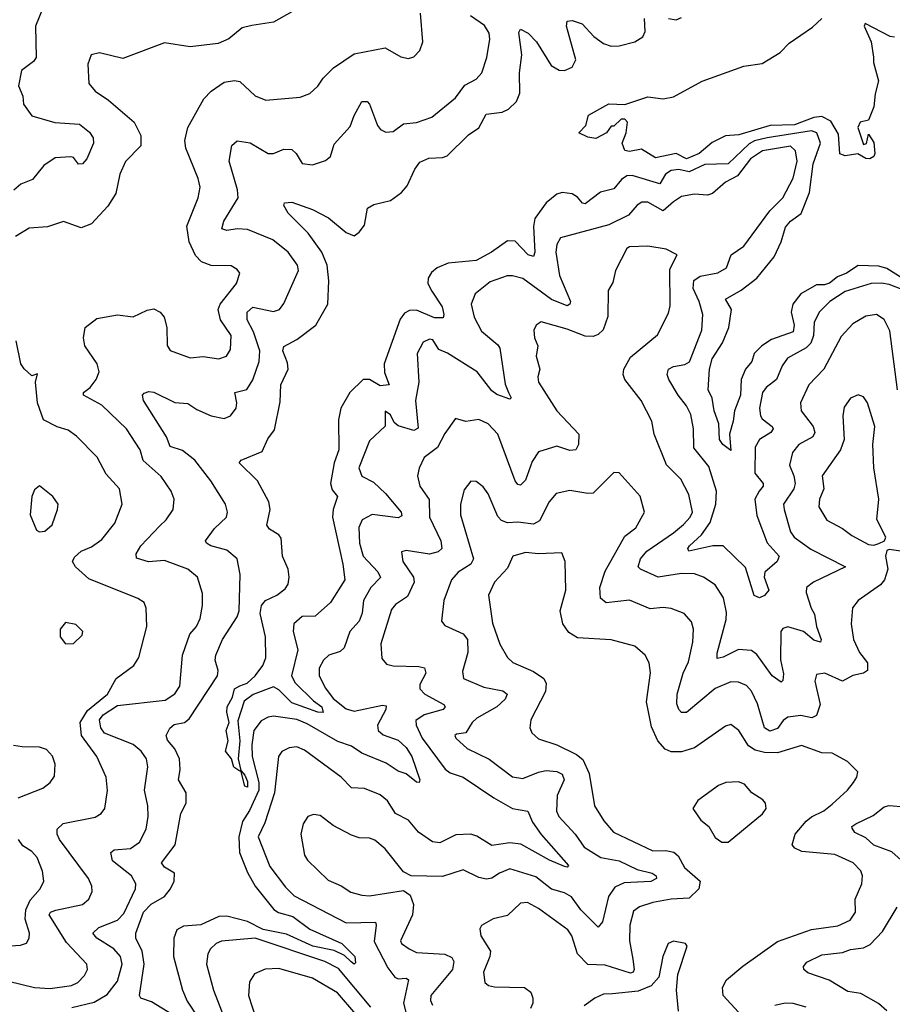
# Model space of a CAD drawing. Extents: x 1995161 to 2088924, y 769148 to 906007.
# Tile 180 of 256: x 2061278 to 2064636, y 800811 to 804600. Entities that reach past the tile are written whole.
import ezdxf

# ---------------------------------------------------------------- set-up
doc = ezdxf.new("R2010")
doc.units = 0

msp = doc.modelspace()

# ---------------------------------------------------------------- linework, layer by layer
at = {"layer": '0CON20XD'}
for points in [[(2061386.6, 804693.4), (2061339.1, 804575), (2061342.2, 804455), (2061331.1, 804438.9), (2061285.8, 804405), (2061274.3, 804345), (2061290, 804305), (2061293.5, 804275), (2061325, 804230), (2061414.2, 804204.2), (2061508.2, 804198.2), (2061547.3, 804167.3), (2061561.2, 804145), (2061562.5, 804125), (2061536.2, 804065), (2061519.4, 804045), (2061504.4, 804044.4), (2061485, 804069.4), (2061475, 804072.7), (2061415, 804068), (2061370.7, 804039.3), (2061327.5, 803985), (2061282.9, 803967.1), (2061255.7, 803944.3)], [(2061479, 800799), (2061565, 800819.1), (2061615, 800849.2), (2061655, 800900.4), (2061672.9, 800965), (2061666.7, 800995), (2061640.7, 801025), (2061574.6, 801065), (2061560, 801085), (2061583.4, 801106.6), (2061655, 801135.3), (2061679.5, 801160.5), (2061723.8, 801255), (2061725.4, 801275), (2061709.1, 801305), (2061635, 801363.5), (2061628.6, 801395), (2061642.5, 801405), (2061705, 801410.4), (2061740, 801435), (2061764.6, 801485), (2061773.2, 801533.2), (2061772, 801575), (2061758.2, 801635), (2061771.5, 801725), (2061766.2, 801755), (2061746, 801785), (2061715, 801810.3), (2061604.4, 801854.4), (2061591, 801875), (2061586, 801905), (2061600, 801925), (2061655, 801960.6), (2061838.3, 801981.7), (2061875, 802005.3), (2061895.2, 802035), (2061905.5, 802155), (2061933.1, 802235), (2061958.5, 802265), (2061972.5, 802295), (2061982.3, 802345), (2061982.2, 802392.2), (2061963.1, 802455), (2061925.3, 802485.3), (2061835, 802519.2), (2061773.6, 802513.6), (2061727.5, 802527.5), (2061727.1, 802545), (2061744.5, 802575), (2061817.8, 802652.2), (2061842.5, 802675), (2061868.8, 802715), (2061872.9, 802755), (2061861.5, 802785), (2061822.4, 802842.4), (2061753.4, 802903.4), (2061741.8, 802945), (2061689.6, 803025), (2061595, 803116.4), (2061524.2, 803155), (2061524, 803165), (2061550, 803185), (2061572.2, 803215), (2061584.4, 803245), (2061576.4, 803275), (2061529.5, 803345), (2061524.4, 803375), (2061530, 803415), (2061575, 803449.5), (2061655, 803464.4), (2061715, 803456.2), (2061768.3, 803481.7), (2061795, 803487), (2061818.7, 803475), (2061834.7, 803455), (2061844.1, 803415), (2061845.5, 803345.5), (2061857.5, 803327.5), (2061935, 803298.5), (2061985, 803303.2), (2062045, 803294.6), (2062074.3, 803305), (2062089.1, 803330.9), (2062092.7, 803385), (2062050.6, 803445), (2062042, 803485), (2062050, 803505), (2062113.3, 803585), (2062125.6, 803625), (2062115, 803639.2), (2062092.6, 803652.6), (2062015, 803654.5), (2061978.3, 803668.3), (2061955, 803692.5), (2061930, 803745), (2061921.1, 803805), (2061965.5, 803915), (2061972.5, 803955), (2061965, 803988.8), (2061917.5, 804105), (2061914.4, 804135), (2061925.6, 804185), (2061986.7, 804295), (2062015.7, 804325), (2062065, 804359.1), (2062105, 804365.5), (2062125, 804361.8), (2062185, 804306.9), (2062225, 804290.8), (2062357.6, 804302.4), (2062394.7, 804315.3), (2062425.9, 804344.1), (2062446.7, 804375), (2062485.8, 804415), (2062565, 804468.2), (2062685, 804491.9), (2062745, 804457.5), (2062775, 804450), (2062795, 804457.5), (2062818.3, 804481.7), (2062830, 804515), (2062820.5, 804625)], [(2061847.5, 801827.5), (2061842.4, 801845), (2061856.4, 801873.6), (2061872.5, 801887.5), (2061912.5, 801895), (2061931, 801909), (2062039.1, 802075), (2062042.1, 802095), (2062030, 802135), (2062033.2, 802155), (2062058.2, 802215), (2062115, 802301.9), (2062123.3, 802325), (2062126.4, 802465), (2062115.3, 802525.3), (2062075, 802558.8), (2062014.2, 802575), (2061996.9, 802585), (2061993.5, 802595), (2062027.6, 802642.4), (2062074.4, 802685), (2062077.8, 802705), (2062070.5, 802735), (2062014, 802825), (2061951.8, 802905), (2061905, 802942.2), (2061857.9, 802957.9), (2061843.4, 802995), (2061755, 803134.3), (2061750.8, 803155), (2061756.9, 803163.1), (2061775, 803169.4), (2061795, 803166.5), (2061875, 803126.5), (2061925, 803122.5), (2061959.8, 803099.7), (2062015, 803075.4), (2062065, 803065.5), (2062089.2, 803075), (2062111.1, 803105), (2062113.6, 803125), (2062106.2, 803165), (2062152.6, 803177.4), (2062175, 803214.2), (2062199.7, 803285), (2062201.9, 803325), (2062178.4, 803398.4), (2062153.7, 803445), (2062153.4, 803475), (2062175, 803493.6), (2062255, 803477.5), (2062278, 803485), (2062295, 803508), (2062351.9, 803635), (2062346.9, 803655), (2062311.1, 803705), (2062252.7, 803752.7), (2062155, 803792.8), (2062115.2, 803794.8), (2062075, 803788.5), (2062055.8, 803795), (2062063.7, 803825), (2062119.3, 803915), (2062116.8, 803945), (2062084.7, 804055), (2062094.6, 804115.4), (2062115, 804134.3), (2062165, 804126.4), (2062235, 804084.6), (2062255, 804085.5), (2062295, 804101.1), (2062325, 804100.6), (2062342.9, 804085), (2062365, 804046.2), (2062405, 804040.8), (2062455, 804058), (2062475, 804073.3), (2062488.7, 804121.3), (2062550.5, 804189.5), (2062565, 804230.8), (2062595, 804285.7), (2062615, 804285.5), (2062624.4, 804275), (2062655, 804192.9), (2062667.1, 804177.1), (2062687.6, 804167.6), (2062715, 804169.5), (2062755, 804198.7), (2062805, 804203.8), (2062865, 804225.4), (2062955, 804299.6), (2062991.8, 804348.2), (2063035, 804370.9), (2063056.5, 804395), (2063076.4, 804455), (2063088, 804525), (2063085, 804548), (2063067.1, 804577.1), (2063013.3, 804615)], [(2064674.4, 803605), (2064615, 803642.2), (2064585, 803651.7), (2064505, 803654.5), (2064460.2, 803625), (2064425, 803610), (2064395, 803586), (2064375, 803579.4), (2064345, 803580), (2064285, 803544.8), (2064253.6, 803505), (2064247.7, 803475), (2064258.7, 803425), (2064255, 803398.9), (2064171.3, 803368.7), (2064134.1, 803345), (2064104.2, 803315.8), (2064095.3, 803285), (2064071.4, 803255), (2064054.4, 803215.6), (2064052.3, 803155), (2064028.7, 803095), (2064024.5, 803055), (2064010, 803005), (2064015, 802942.5), (2063984.7, 802964.7), (2063971.5, 802985), (2063968.9, 803045), (2063950.3, 803095), (2063943.2, 803143.2), (2063927.2, 803175), (2063932.7, 803255), (2063942.9, 803295), (2063983.5, 803356.6), (2064007.4, 803415), (2064017.8, 803485), (2063994, 803525), (2064055, 803559.7), (2064114.7, 803605), (2064182.3, 803687.7), (2064208.3, 803745), (2064225, 803801.1), (2064245.3, 803824.7), (2064285.4, 803854.6), (2064317.7, 803935), (2064331.5, 804045), (2064360.4, 804125), (2064345.9, 804165), (2064325, 804172.2), (2064155, 804145.1), (2064105.9, 804134.1), (2064085, 804122.4), (2064005, 804044.8), (2063915, 804042.6), (2063855, 804014.5), (2063815, 804023.8), (2063785, 804019.4), (2063764.2, 804005), (2063742, 803968), (2063635, 804000), (2063615, 803999.2), (2063594.3, 803985), (2063565, 803948.9), (2063513.2, 803936.8), (2063455, 803890.9), (2063444.1, 803894.1), (2063425, 803917.5), (2063405, 803930.4), (2063365.4, 803935.4), (2063345, 803928.7), (2063304.2, 803895), (2063261, 803835), (2063255.6, 803804.4), (2063261.2, 803705), (2063255, 803688.8), (2063235, 803695.3), (2063185, 803748.2), (2063155, 803749.3), (2063093.5, 803705), (2063035, 803672.8), (2062927.3, 803662.7), (2062884.8, 803645.2), (2062862.9, 803627.1), (2062850, 803605), (2062849, 803585), (2062865, 803555.3), (2062903.8, 803495), (2062911.1, 803465), (2062907.8, 803452.2), (2062875, 803453.2), (2062805, 803482), (2062778.7, 803481.3), (2062759, 803471), (2062743, 803447), (2062680.8, 803275), (2062681.7, 803241.7), (2062700, 803195), (2062665, 803190.8), (2062625, 803215.4), (2062600, 803215), (2062548.5, 803165), (2062514.7, 803105), (2062505, 803060), (2062507.1, 802945), (2062488.4, 802895), (2062473.8, 802815), (2062480.3, 802790.3), (2062500.8, 802765), (2062484.8, 802715.2), (2062482.1, 802685), (2062522.4, 802505), (2062529.6, 802445), (2062475, 802357.1), (2062415.3, 802304.7), (2062365, 802302.7), (2062333.3, 802275), (2062331.3, 802245), (2062348.1, 802175), (2062324.7, 802075), (2062338.2, 802048.2), (2062408.5, 801978.5), (2062440.8, 801955), (2062446.5, 801933.5), (2062426, 801935), (2062325, 801971.4), (2062275, 802021.5), (2062255, 802033.2), (2062177.3, 802002.7), (2062142.2, 801977.8), (2062117.6, 801902.4), (2062125.2, 801825), (2062118.5, 801755), (2062130, 801710), (2062145, 801693.3), (2062155, 801668.8), (2062155, 801646.7), (2062145, 801650), (2062130, 801710), (2062125, 801707.5), (2062103, 801723), (2062092.9, 801755), (2062070.4, 801785), (2062080.6, 801825), (2062073.1, 801865), (2062084.3, 801895), (2062075.6, 801935), (2062077.3, 801955), (2062097.4, 801992.6), (2062105, 802024.4), (2062125.9, 802035.9), (2062153.7, 802046.3), (2062183.9, 802075), (2062214.3, 802115), (2062225.6, 802144.4), (2062224.6, 802224.6), (2062204.3, 802315), (2062209.2, 802345), (2062224.9, 802365.1), (2062267.8, 802385), (2062299.9, 802410.1), (2062311.7, 802428.3), (2062315.4, 802455), (2062311.2, 802485), (2062290, 802535), (2062284.5, 802605), (2062275, 802617.8), (2062239.1, 802639.1), (2062230, 802655), (2062242.7, 802715), (2062236.5, 802745), (2062193.1, 802825), (2062123.3, 802895), (2062131.2, 802905), (2062211.9, 802938.1), (2062233.5, 802986.5), (2062258.9, 803021.1), (2062281.2, 803128.8), (2062282.7, 803195), (2062311, 803255), (2062309, 803279), (2062291.6, 803325), (2062295, 803342.5), (2062345, 803369.1), (2062417.5, 803425), (2062463.6, 803505), (2062468.1, 803595), (2062461.7, 803655), (2062441.6, 803705), (2062388.2, 803778.2), (2062311.2, 803855), (2062294.4, 803885), (2062298, 803895), (2062325, 803897.9), (2062405, 803869.1), (2062467.1, 803837.1), (2062535, 803781.1), (2062565, 803768.1), (2062585, 803782.2), (2062605, 803808.8), (2062616.2, 803875), (2062641.7, 803888.3), (2062705, 803904.5), (2062748.1, 803935), (2062769.3, 803960.7), (2062798.9, 804025), (2062818.7, 804051.3), (2062853.1, 804066.9), (2062905, 804069.3), (2062923.5, 804076.5), (2063005, 804156.5), (2063045, 804183.5), (2063073.1, 804236.9), (2063135, 804244), (2063160, 804255), (2063190, 804285), (2063203.1, 804316.9), (2063201.4, 804395), (2063210.4, 804465), (2063199.2, 804550.8), (2063205, 804563.8), (2063235, 804548.2), (2063267.3, 804515), (2063323.5, 804423.5), (2063355, 804405.4), (2063375, 804404.5), (2063405, 804416.9), (2063418.9, 804445), (2063382.1, 804575), (2063385.6, 804594.4), (2063405, 804596.9), (2063443.4, 804583.4), (2063487.3, 804535), (2063525, 804507.9), (2063555, 804498.5), (2063585, 804499.1), (2063645.3, 804514.7), (2063676.6, 804533.4), (2063685.4, 804554.6), (2063683.3, 804605)], [(2062325, 804630.6), (2062255, 804590.8), (2062171.8, 804578.2)], [(2064645, 804532.8), (2064628.8, 804535), (2064532.5, 804585), (2064528, 804575), (2064554.6, 804515), (2064564.5, 804455.5), (2064563.8, 804435), (2064583.2, 804365), (2064570, 804315), (2064565.4, 804264.6), (2064545, 804213.3), (2064513.3, 804205), (2064503.8, 804185), (2064525, 804120), (2064537, 804123), (2064545, 804160), (2064565, 804127.5), (2064568.8, 804085), (2064565, 804073.3), (2064550, 804065), (2064535, 804066.2), (2064503.8, 804083.8), (2064455, 804076), (2064435, 804083.3), (2064428.8, 804158.8), (2064399.4, 804209.4), (2064365, 804228), (2064335, 804224.1), (2064260, 804195), (2064166.9, 804193.1), (2064046.4, 804156.4), (2063995, 804153.3), (2063943.1, 804126.9), (2063893.1, 804085), (2063845, 804064.8), (2063805, 804084.6), (2063725, 804068.8), (2063671.7, 804101.7), (2063625, 804092.5), (2063606.7, 804096.7), (2063596.7, 804125), (2063612.5, 804165), (2063617.5, 804205), (2063607, 804217), (2063593.3, 804216.7), (2063565, 804190), (2063555, 804190), (2063536.1, 804163.9), (2063495, 804143.3), (2063465, 804147.5), (2063430, 804165), (2063457, 804193), (2063467, 804233), (2063545, 804276.7), (2063606.7, 804273.3), (2063695, 804303.3), (2063755, 804296), (2063795, 804302.5), (2063905, 804363.8), (2064065, 804421.4), (2064135, 804431.4), (2064205, 804474.3), (2064239.8, 804510.2), (2064329.1, 804570.9), (2064365.2, 804604.8)], [(2063775, 804604.7), (2063805, 804598.8), (2063825, 804608.5)], [(2062171.8, 804578.2), (2062135, 804568.1), (2062083.5, 804526.5), (2062041.7, 804508.3), (2061935, 804495.5), (2061835, 804510.5), (2061675, 804450.6), (2061585, 804472), (2061553.3, 804465), (2061540.9, 804429.1), (2061544.3, 804355), (2061569.2, 804325), (2061620.5, 804290.5), (2061718.5, 804205), (2061744.7, 804154.7), (2061744.5, 804115), (2061685, 804054.2), (2061663.8, 804005), (2061648.5, 803931.5), (2061618.1, 803881.9), (2061555, 803814.4), (2061515, 803798.5), (2061447.3, 803822.7), (2061385, 803803.1), (2061315, 803797.9), (2061262.1, 803765)], [(2064685, 803557.4), (2064625, 803580.8), (2064595, 803585.6), (2064554.8, 803585.2), (2064455, 803554.2), (2064396.3, 803515), (2064354.7, 803475), (2064336.3, 803435), (2064333.5, 803385), (2064323.2, 803355), (2064305, 803336.9), (2064232.9, 803297.1), (2064212.6, 803267.4), (2064190.8, 803215), (2064151.3, 803185), (2064136.3, 803165), (2064125.9, 803105), (2064128.9, 803075), (2064135, 803063.3), (2064174.5, 803035), (2064177.9, 803025), (2064168.9, 803011.1), (2064125, 802984.1), (2064108.4, 802955), (2064106.9, 802855), (2064139.6, 802815), (2064139.3, 802805), (2064124.2, 802785.8), (2064107, 802755), (2064115, 802691.4), (2064155, 802586.9), (2064200.8, 802535), (2064193.2, 802515), (2064146.1, 802473.9), (2064143.6, 802455), (2064161.1, 802405), (2064145, 802384.2), (2064125, 802375.6), (2064105, 802384.2), (2064071.4, 802491.4), (2063985, 802575.4), (2063945.3, 802575.3), (2063853.3, 802555), (2063849.5, 802565), (2063856.4, 802575), (2063902.5, 802617.5), (2063935.4, 802664.6), (2063957.4, 802735), (2063960.2, 802785), (2063930.3, 802880.3), (2063872.3, 802952.3), (2063871.2, 803025), (2063860.6, 803080.6), (2063844.4, 803114.4), (2063812.4, 803155), (2063776.9, 803215), (2063769.6, 803235), (2063775.5, 803255), (2063794.4, 803265.6), (2063837.5, 803272.5), (2063856.2, 803283.8), (2063903.4, 803405), (2063906.7, 803465), (2063893.2, 803515), (2063869.6, 803565), (2063873.2, 803596.8), (2063896.9, 803613.1), (2063965, 803626.2), (2063998.8, 803645), (2064016.7, 803695), (2064065, 803728.8), (2064165.4, 803864.6), (2064214.8, 803915), (2064255, 803990), (2064270.8, 804055), (2064263.4, 804095), (2064245, 804113.2), (2064136.7, 804095), (2064090.3, 804065), (2064040.5, 803999.5), (2063995, 803974.3), (2063945, 803931.2), (2063924.8, 803924.8), (2063875, 803928.4), (2063825, 803918.9), (2063795, 803899.2), (2063755, 803864.2), (2063695, 803897.6), (2063672.4, 803897.6), (2063655, 803886.8), (2063621.7, 803848.3), (2063545, 803810.3), (2063359.3, 803760.7), (2063344.8, 803735.2), (2063341.6, 803705), (2063355.5, 803615), (2063398.5, 803515), (2063395.2, 803504.8), (2063385, 803498.8), (2063325, 803523.3), (2063215, 803603.8), (2063175, 803614.6), (2063154.4, 803614.4), (2063088.4, 803591.6), (2063031.1, 803545), (2063015.5, 803505), (2063027.7, 803455), (2063055, 803401.5), (2063118.3, 803348.3), (2063125.8, 803335.8), (2063147.2, 803197.2), (2063160, 803165), (2063170, 803145), (2063165, 803140), (2063115, 803157.3), (2063095, 803171.8), (2063038.7, 803245), (2062925, 803316.5), (2062891.2, 803331.2), (2062867.9, 803367.9), (2062855, 803370.3), (2062831.5, 803358.5), (2062808, 803315), (2062813.8, 803205), (2062801.7, 803135), (2062812.1, 803027.9), (2062795, 803019.5), (2062735, 803036.7), (2062719.5, 803049.5), (2062705, 803079.5), (2062685, 803093.8), (2062684.6, 803035.4), (2062625, 802979.2), (2062583.8, 802875), (2062595, 802842.9), (2062640, 802820), (2062686.7, 802776.7), (2062746.2, 802705), (2062748.8, 802691.2), (2062735, 802683.4), (2062635, 802696.3), (2062596.5, 802675), (2062584.1, 802645.9), (2062586.2, 802585), (2062600.5, 802535), (2062656.4, 802475), (2062666.9, 802453.1), (2062629.4, 802415), (2062600.9, 802365), (2062596.1, 802316.1), (2062585.2, 802285), (2062549.1, 802245), (2062527.6, 802182.4), (2062511.8, 802168.2), (2062468, 802155), (2062447.5, 802135), (2062430.5, 802105), (2062430.9, 802075), (2062455, 802028.1), (2062485, 801988.1), (2062535, 801947.8), (2062565, 801939.4), (2062675, 801961.9), (2062688.9, 801958.9), (2062687.5, 801945), (2062655.7, 801885.7), (2062658.2, 801865), (2062677.6, 801847.6), (2062735, 801827), (2062765, 801798.8), (2062787.3, 801765), (2062818.5, 801675), (2062815.4, 801664.6), (2062805, 801665.8), (2062765, 801697.5), (2062735, 801707.8), (2062689, 801739), (2062595, 801777.1), (2062555, 801804.7), (2062502.6, 801822.6), (2062385, 801890.3), (2062345, 801907.3), (2062255, 801919.5), (2062234, 801916), (2062207.9, 801902.1), (2062179, 801865), (2062171.1, 801808.9), (2062172.4, 801765), (2062199.2, 801665), (2062198.1, 801635), (2062163.1, 801556.9), (2062135.9, 801515), (2062122.3, 801455), (2062124.8, 801395), (2062155, 801318.2), (2062185, 801265.3), (2062256.3, 801176.3), (2062273.9, 801163.9), (2062329.2, 801149.2), (2062395, 801100.6), (2062518.5, 801045), (2062568, 800995), (2062570, 800970), (2062565, 800965.7), (2062554, 800974), (2062528.2, 800998.2), (2062488.1, 801018.1), (2062406.4, 801035), (2062305, 801080.6), (2062215, 801099.2), (2062155, 801130), (2062075, 801150.4), (2062045, 801148.8), (2061975, 801116.6), (2061908.6, 801111.4), (2061882.9, 801097.1), (2061870.9, 801065), (2061869.7, 800995), (2061904.6, 800865), (2061923.4, 800823.4), (2062007.9, 800695)], [(2064656.1, 803175), (2064627.3, 803402.7), (2064605, 803446), (2064575.5, 803465.5), (2064535, 803459.5), (2064485, 803430), (2064439.4, 803380.6), (2064372.7, 803255), (2064315.7, 803194.3), (2064283.5, 803125), (2064286.2, 803095), (2064332.5, 803035), (2064338.8, 803011.2), (2064330.8, 802995), (2064277.1, 802965), (2064252.7, 802935), (2064240.9, 802885), (2064257.9, 802845), (2064262.6, 802815), (2064257.1, 802795), (2064217.8, 802735), (2064219.7, 802715), (2064245, 802629.2), (2064258.6, 802608.6), (2064323, 802563), (2064456.2, 802495), (2064333.1, 802435), (2064306.7, 802415), (2064305.4, 802395), (2064323.9, 802335), (2064337.2, 802312.8), (2064345.3, 802265), (2064362.9, 802215), (2064360, 802205), (2064335, 802212.2), (2064295, 802246.1), (2064235, 802263.1), (2064215, 802257.1), (2064206.9, 802245), (2064206.6, 802136.6), (2064217.1, 802082.9), (2064215, 802057.5), (2064208.9, 802051.1), (2064173.8, 802075), (2064115, 802156.8), (2064095, 802172.9), (2064045, 802175.8), (2063985, 802146.9), (2063962, 802142), (2063962.1, 802162.1), (2063997.7, 802292.3), (2063998.6, 802318.6), (2063987.3, 802375), (2063955, 802424.5), (2063910, 802455), (2063875, 802467.2), (2063825, 802468.3), (2063735, 802454.8), (2063666.9, 802485), (2063657.9, 802495), (2063667.9, 802525), (2063692.2, 802555), (2063795, 802624.7), (2063832.4, 802657.6), (2063858.2, 802685), (2063867.4, 802705), (2063852.9, 802772.9), (2063822.2, 802832.2), (2063767.1, 802887.1), (2063719.6, 803005), (2063710.9, 803055), (2063669.5, 803135), (2063607.5, 803215), (2063600.4, 803235), (2063603.8, 803255), (2063628.7, 803301.3), (2063732.3, 803387.7), (2063775, 803470.8), (2063781.2, 803498.8), (2063780.3, 803639.7), (2063808.8, 803695), (2063766.8, 803716.8), (2063695, 803728.9), (2063625, 803725.6), (2063615, 803720), (2063570.6, 803635), (2063560.8, 803589.2), (2063542.5, 803557.5), (2063542, 803458), (2063523.4, 803406.6), (2063505, 803388.9), (2063485, 803380.6), (2063455, 803382.4), (2063385, 803409.5), (2063285, 803437.8), (2063266, 803425), (2063256.9, 803405), (2063259.6, 803375), (2063272.7, 803345), (2063266.1, 803305), (2063279.6, 803255), (2063272.9, 803225), (2063275.4, 803205), (2063345.5, 803095), (2063430.4, 803005), (2063428.9, 802965), (2063418, 802945), (2063395, 802942.1), (2063345, 802958.5), (2063275, 802936.5), (2063250.1, 802899.9), (2063225, 802828.5), (2063205, 802808.9), (2063195, 802810.6), (2063185, 802825.7), (2063118.6, 803005), (2063081.8, 803045), (2063045, 803061.2), (2062995, 803053.5), (2062955, 803065.8), (2062915, 803006.9), (2062886.2, 802953.8), (2062834.5, 802915), (2062815.3, 802874.7), (2062809.2, 802845), (2062818.7, 802805), (2062854, 802754), (2062855.8, 802685), (2062898.9, 802595), (2062902.9, 802565), (2062888.5, 802551.5), (2062855, 802542.6), (2062765, 802556.7), (2062747.8, 802552.2), (2062752.6, 802515), (2062794.1, 802455), (2062796, 802435), (2062770.2, 802379.8), (2062725, 802350), (2062709.6, 802330.4), (2062667.9, 802197.9), (2062672.1, 802142.1), (2062690.3, 802120.3), (2062715, 802113.2), (2062815, 802111.2), (2062835.9, 802105.9), (2062841.2, 802085), (2062818.5, 802041.5), (2062817.9, 802025), (2062837.3, 802005), (2062911.2, 801965), (2062915.6, 801955), (2062907.8, 801945), (2062834.5, 801925), (2062803.4, 801903.4), (2062803.6, 801885), (2062827.2, 801835), (2062915.5, 801715.5), (2062935, 801701.8), (2062985.5, 801685.5), (2063103.3, 801605), (2063175, 801564), (2063233.8, 801553.8), (2063251.4, 801511.4), (2063285, 801463.8), (2063390, 801345), (2063385, 801339.2), (2063375, 801341.8), (2063317.8, 801365), (2063207, 801427), (2063165, 801432.3), (2063095, 801421.8), (2063038, 801458), (2063015, 801465.7), (2062957.3, 801462.8), (2062895, 801431.7), (2062866.5, 801436.5), (2062812.9, 801472.9), (2062775, 801520), (2062725, 801544.6), (2062694.3, 801594.3), (2062665, 801616.8), (2062605, 801640.9), (2062555, 801643.6), (2062515.2, 801685.2), (2062375, 801789.5), (2062345, 801801.2), (2062315, 801797.5), (2062286.8, 801783.2), (2062274.6, 801765), (2062259.3, 801625), (2062221.2, 801508.8), (2062195.9, 801455), (2062241, 801341), (2062301.5, 801261.5), (2062335, 801228.8), (2062534.8, 801124.8), (2062647, 801127), (2062650.7, 801115), (2062642.5, 801052.5), (2062695, 800951.1), (2062721.8, 800915), (2062735, 800908.5), (2062765, 800910.9), (2062774.3, 800905), (2062755.7, 800815), (2062765.7, 800775)], [(2061235, 800899.4), (2061335, 800875.6), (2061395, 800871.6), (2061477.2, 800882.8), (2061501.9, 800895), (2061528.2, 800921.8), (2061539.4, 800945), (2061536.7, 800965), (2061458.8, 801048.8), (2061392.3, 801155), (2061396.9, 801165), (2061417, 801173), (2061520, 801195), (2061544.6, 801215.4), (2061556.7, 801245), (2061555.5, 801265), (2061542.7, 801295), (2061431.5, 801445), (2061422.3, 801465), (2061422.5, 801485), (2061445, 801506.2), (2061569.4, 801530.6), (2061591.9, 801545), (2061605.6, 801565), (2061616.1, 801633.9), (2061610.8, 801685), (2061575.4, 801765), (2061515.9, 801845.9), (2061510.5, 801895), (2061539, 801941), (2061616.8, 802005), (2061649.5, 802065), (2061718.1, 802115), (2061736.9, 802145), (2061768.2, 802265), (2061765.6, 802335), (2061757.5, 802357.5), (2061732.8, 802372.8), (2061545, 802448.2), (2061493.3, 802495), (2061481.5, 802515), (2061488.9, 802531.1), (2061514.4, 802555), (2061555, 802571.5), (2061595, 802599.1), (2061645, 802662.5), (2061673.1, 802735), (2061662.2, 802795), (2061611.6, 802851.6), (2061577, 802917), (2061497.4, 802997.4), (2061465, 803020.5), (2061422.9, 803032.9), (2061369.5, 803059.5), (2061347.5, 803125), (2061339.4, 803205), (2061347, 803237), (2061325, 803230), (2061295, 803256.2), (2061283.1, 803275), (2061264.4, 803364.4)], [(2064565, 802577.8), (2064585, 802584.3), (2064605.9, 802594.1), (2064612, 802608), (2064576.9, 802676.9), (2064585.2, 802755), (2064565.3, 802875), (2064561.6, 802965), (2064569.1, 803035), (2064541.4, 803125), (2064525, 803148.8), (2064505, 803155.8), (2064475, 803143.8), (2064451.7, 803108.3), (2064445.5, 803075), (2064451.1, 802985), (2064436.5, 802945), (2064366.9, 802845), (2064373.5, 802795), (2064356.5, 802755), (2064353.5, 802725), (2064385, 802674.5), (2064445, 802642.1), (2064480.6, 802615), (2064545, 802580.4), (2064565, 802577.8)], [(2064715, 802548.4), (2064625, 802561.2), (2064615, 802556.7), (2064610.5, 802535), (2064619.3, 802485), (2064605.9, 802444.1), (2064590.6, 802425), (2064505.4, 802364.6), (2064483.6, 802336.4), (2064478.5, 802275), (2064486.7, 802215), (2064510.3, 802165), (2064540.7, 802125), (2064541.2, 802095), (2064526, 802085), (2064485, 802075.7), (2064445, 802054), (2064376.7, 802085), (2064345, 802080), (2064337.9, 802055), (2064359.4, 801965), (2064345, 801922.1), (2064326.8, 801913.2), (2064285, 801922), (2064235, 801915.3), (2064216.9, 801903.1), (2064195, 801872.5), (2064165, 801861.4), (2064144.2, 801874.2), (2064117.7, 801967.7), (2064095, 802015.6), (2064075, 802037.5), (2064045, 802051.2), (2064015, 802051.8), (2063955, 802026.5), (2063845, 801934.4), (2063825, 801934.4), (2063815.3, 801945.3), (2063807.7, 801967.7), (2063808.3, 802005), (2063831.7, 802085), (2063851.6, 802128.4), (2063869.3, 802205), (2063870.8, 802255), (2063863.2, 802283.2), (2063835, 802314.3), (2063785, 802334.5), (2063755, 802338.5), (2063705, 802332.5), (2063625, 802366.2), (2063535, 802355.6), (2063513.3, 802373.3), (2063510.8, 802415), (2063531.8, 802478.2), (2063607.7, 802612.3), (2063649.4, 802645), (2063683.1, 802705), (2063666, 802766), (2063585, 802856), (2063565, 802858), (2063485, 802778.2), (2063465, 802776.1), (2063395, 802788.2), (2063343.3, 802776.7), (2063316.4, 802745), (2063278.5, 802671.5), (2063255, 802658.8), (2063195, 802666.3), (2063155, 802663.9), (2063132.1, 802672.1), (2063118.5, 802688.5), (2063081.2, 802775), (2063062.4, 802802.4), (2063035, 802822.5), (2063015, 802823.8), (2062988.7, 802791.3), (2062974.6, 802735.4), (2062974.6, 802695), (2063024.7, 802525), (2063014.6, 802505), (2062966.3, 802473.7), (2062939.6, 802445), (2062910.5, 802365), (2062901.9, 802285), (2062915, 802268.6), (2062985, 802236.4), (2063001.5, 802215), (2063002.5, 802165), (2062982.2, 802092.2), (2062986.7, 802065), (2063065, 802030.8), (2063137.8, 802017.8), (2063154.4, 802005), (2063146.1, 801985), (2063114.6, 801955), (2063037.8, 801912.2), (2063019.5, 801895), (2062995, 801855.8), (2062959.7, 801850.3), (2062953.5, 801845), (2062957.1, 801835), (2063000.6, 801795), (2063084.7, 801754.7), (2063175, 801686.2), (2063215, 801679.3), (2063275, 801704.8), (2063305, 801710.4), (2063345, 801706.7), (2063365.9, 801695.9), (2063374.1, 801675), (2063346.9, 801615), (2063343.8, 801553.8), (2063353.6, 801533.6), (2063416.2, 801466.2), (2063450.3, 801415), (2063515, 801376.4), (2063585, 801363.3), (2063655, 801330), (2063712.5, 801315), (2063728.1, 801305), (2063728.5, 801295), (2063707.1, 801282.9), (2063605, 801278.7), (2063568.8, 801261.2), (2063544.2, 801225.8), (2063521.6, 801128.4), (2063505, 801108.1), (2063437.7, 801175), (2063401.8, 801225), (2063375, 801239.5), (2063325, 801253.5), (2063265, 801301.9), (2063165, 801332.8), (2063124.4, 801315.6), (2063095, 801296.9), (2063075, 801292.2), (2063045, 801298.4), (2062985, 801328.8), (2062905, 801303.1), (2062785, 801305.6), (2062755, 801320.6), (2062685, 801409.5), (2062645, 801442.2), (2062625, 801450), (2062585, 801450.9), (2062555, 801462.1), (2062485, 801498.9), (2062435, 801537.1), (2062408.8, 801541.2), (2062386.9, 801533.1), (2062369.4, 801505), (2062360, 801465), (2062374.4, 801385), (2062385.8, 801365), (2062465, 801288.1), (2062515, 801266.7), (2062552.3, 801242.3), (2062595, 801230.4), (2062625, 801228.2), (2062755, 801248.9), (2062780.5, 801230.5), (2062793.9, 801195), (2062790, 801155), (2062743.2, 801055), (2062747.8, 801045), (2062777.7, 801025), (2062805, 801009.8), (2062915, 801003.4), (2062941.2, 800991.2), (2062949.2, 800975), (2062943.3, 800945), (2062860.6, 800845), (2062859.7, 800825), (2062867.2, 800807.2)], [(2061355, 802628.9), (2061375, 802631.9), (2061403.6, 802656.4), (2061424.4, 802715), (2061425.8, 802735), (2061406, 802765), (2061354, 802806), (2061335, 802791.2), (2061324.7, 802765.3), (2061318.2, 802695), (2061343.1, 802635), (2061355, 802628.9)], [(2063709.2, 801879.2), (2063691.1, 801975), (2063706.4, 802086.4), (2063701.1, 802125), (2063685.6, 802155), (2063645, 802188.7), (2063555, 802213.6), (2063425, 802221.5), (2063392, 802242), (2063368.5, 802275), (2063358.8, 802325), (2063380, 802405), (2063377.5, 802515), (2063365, 802548), (2063275, 802544.5), (2063225, 802549.6), (2063176.2, 802535), (2063155, 802488.8), (2063105.6, 802435), (2063082.1, 802385), (2063098, 802278), (2063126.7, 802196.7), (2063155.7, 802145), (2063176.3, 802126.3), (2063255, 802091.2), (2063295, 802064.3), (2063303.8, 802045), (2063301.2, 802015), (2063245.6, 801905), (2063241.9, 801875), (2063248.6, 801855), (2063275, 801832.5), (2063345, 801809.2), (2063421.7, 801771.7), (2063445, 801752.7), (2063469.5, 801699.5), (2063490.5, 801575), (2063526.4, 801516.4), (2063563.1, 801473.1), (2063715, 801400.9), (2063765, 801403), (2063795.8, 801395.8), (2063812, 801382), (2063837, 801337), (2063897.3, 801285), (2063892.3, 801255), (2063855, 801219.6), (2063785, 801216), (2063715, 801202.9), (2063664.1, 801185.9), (2063640.5, 801169.5), (2063625.9, 801115), (2063624.7, 801054.7), (2063638.5, 800985), (2063643.2, 800945), (2063639.1, 800935), (2063628.8, 800931.2), (2063531.3, 800961.3), (2063464.1, 800964.1), (2063424.5, 801004.5), (2063402.7, 801075), (2063388, 801098), (2063275, 801179.7), (2063232.4, 801202.4), (2063205, 801200), (2063155, 801153.2), (2063100.8, 801139.2), (2063055.5, 801114.5), (2063048.6, 801101.4), (2063052.7, 801075), (2063089.6, 801015), (2063087.5, 800995), (2063062.9, 800935), (2063068.9, 800895), (2063082.9, 800882.9), (2063105, 800877.7), (2063221.2, 800875), (2063245, 800857.1), (2063253.1, 800835), (2063253.5, 800815), (2063244.2, 800795)], [(2061455, 802197.5), (2061485, 802200), (2061518.8, 802231.2), (2061521.2, 802245), (2061495, 802272.5), (2061455, 802280), (2061433.8, 802255), (2061433.8, 802225), (2061455, 802197.5)], [(2064045, 800780.8), (2063985.5, 800845), (2063983.5, 800875), (2063998.6, 800905), (2064061.8, 800958.2), (2064195, 801052.7), (2064325, 801098.6), (2064427.2, 801112.8), (2064474.4, 801135), (2064495.4, 801165), (2064493.1, 801215), (2064518.9, 801275), (2064522.2, 801305), (2064515.5, 801325), (2064485.8, 801355), (2064415, 801387.8), (2064288.3, 801398.3), (2064261.5, 801411.5), (2064250.9, 801425), (2064262, 801465), (2064304.5, 801515.5), (2064325, 801532.4), (2064373.5, 801555), (2064405, 801580.5), (2064464.3, 801635), (2064487.5, 801665), (2064500, 801685), (2064503.3, 801705), (2064463.8, 801745), (2064405, 801777.5), (2064365, 801778.6), (2064287.4, 801807.4), (2064195, 801779.1), (2064145, 801779.8), (2064109.3, 801789.3), (2064082.5, 801805), (2064046.2, 801865), (2064015, 801887.5), (2063995, 801881.1), (2063875, 801798.4), (2063825, 801783.1), (2063785, 801782.7), (2063762.7, 801792.8), (2063734.2, 801824.2), (2063709.2, 801879.2)], [(2061273.1, 801605), (2061367.2, 801642.8), (2061396.1, 801663.9), (2061411.7, 801688.3), (2061414.5, 801735), (2061405, 801765.8), (2061381.3, 801791.3), (2061355, 801800.8), (2061287.8, 801802.2), (2061255, 801806.7)], [(2061865, 800771.6), (2061785, 800820), (2061745, 800834.4), (2061738.9, 800845), (2061757.6, 800965), (2061749.8, 801015), (2061725.3, 801065), (2061725.3, 801085), (2061754.7, 801165.3), (2061784.1, 801195.9), (2061835, 801225.9), (2061858.6, 801255), (2061872.5, 801285), (2061874.3, 801315), (2061835, 801339.1), (2061823.8, 801355), (2061877.2, 801425), (2061898.9, 801545), (2061918.9, 801585), (2061918.8, 801625), (2061889.1, 801675), (2061895.8, 801715), (2061893.8, 801755), (2061875, 801793.9), (2061847.5, 801827.5)], [(2064005, 801434.4), (2064136.4, 801543.7), (2064151.1, 801565), (2064148.1, 801585), (2064138.2, 801598.2), (2064095.7, 801625), (2064067.9, 801657.9), (2064045, 801667.5), (2063995.6, 801664.4), (2063967.2, 801652.8), (2063888, 801595), (2063868.8, 801565), (2063900, 801520), (2063930, 801495), (2063955, 801453.1), (2063980, 801435), (2064005, 801434.4)], [(2064671.1, 801365), (2064635, 801397.9), (2064565, 801423.6), (2064535, 801451.3), (2064492.5, 801472.5), (2064481.7, 801488.3), (2064481.2, 801495), (2064495.5, 801505), (2064562.7, 801537.3), (2064605, 801570.8), (2064625, 801575.8), (2064685, 801570.9)], [(2061225, 801034.7), (2061282, 801038), (2061304.4, 801045.6), (2061314.3, 801065), (2061315.5, 801084.5), (2061299.1, 801139.1), (2061302.5, 801175), (2061318.5, 801211.5), (2061357.1, 801255), (2061371.8, 801285), (2061366.4, 801323.6), (2061345, 801375.6), (2061325, 801399.1), (2061290.3, 801420.3), (2061273.6, 801445)], [(2064615, 800785.4), (2064583.7, 800813.7), (2064515, 800852.9), (2064465, 800859.7), (2064393.2, 800903.2), (2064311.9, 800931.9), (2064295.6, 800945), (2064295, 800956), (2064307.4, 800972.6), (2064365, 801001.8), (2064445, 801010.8), (2064475, 801021.6), (2064525, 801028.1), (2064550.8, 801040.8), (2064598.3, 801091.7), (2064655, 801184.4)], [(2062629.8, 800799.8), (2062505, 800949.1), (2062452.5, 800975), (2062185.1, 801065.1), (2062055, 801053.8), (2062034.4, 801045), (2062012.5, 801025), (2062001.8, 801005), (2061997.3, 800965), (2062024.2, 800865), (2062116.8, 800626.8)], [(2063813.1, 800785), (2063806.5, 800865), (2063810.6, 800925), (2063846.7, 801035), (2063840, 801045), (2063795, 801053.8), (2063773.8, 801045), (2063752.9, 800995), (2063738.1, 800915), (2063708.1, 800881.9), (2063658.1, 800861.9), (2063559.1, 800850.9), (2063525, 800850), (2063491.2, 800835), (2063451.2, 800805)], [(2062572.5, 800772.5), (2062501.6, 800855), (2062405, 800911.9), (2062275, 800948.3), (2062223.4, 800946.6), (2062182, 800928), (2062163, 800897), (2062158.5, 800845), (2062215, 800670.8)], [(2064305, 800800), (2064255, 800814.6), (2064224.7, 800815.3), (2064185, 800806.4)]]:
    msp.add_lwpolyline(points, dxfattribs=at)

doc.saveas('drawing.dxf')
